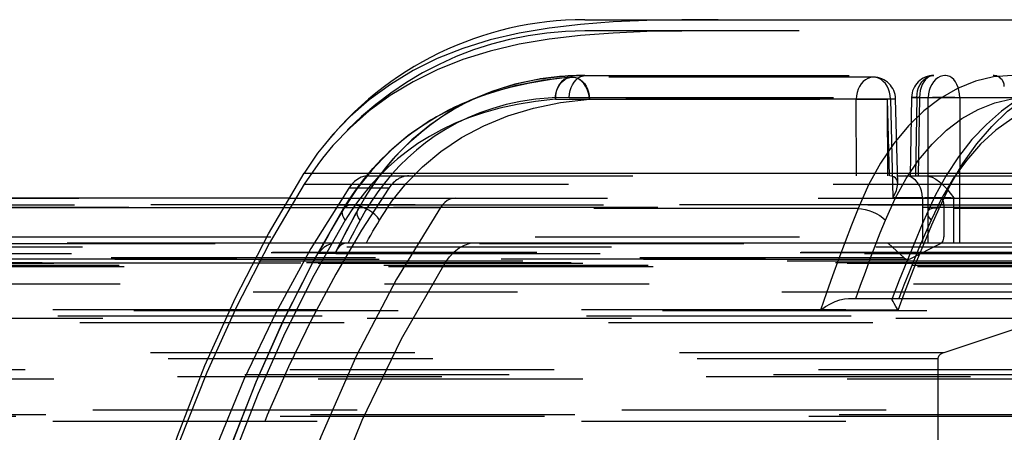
# Model space of a CAD drawing. Header units: inches. Extents: x 0 to 85, y 0 to 55.
# Tile 45 of 115: x 38.724 to 40.465, y 46.244 to 46.972. Entities that reach past the tile are written whole.
import ezdxf

# ---------------------------------------------------------------- set-up
doc = ezdxf.new("R2010")
doc.units = ezdxf.units.IN
doc.header["$LTSCALE"] = 4.675
doc.header["$MEASUREMENT"] = 0
doc.linetypes.add('HIDDEN', pattern=[0.2, 0.1, -0.1])
doc.layers.get('0').update_dxf_attribs({"linetype": 'CONTINUOUS'})
for name, color, linetype in [('_25203', 7, 'CONTINUOUS'), ('_76191', 7, 'CONTINUOUS'), ('DEFAULT_2', 8, 'HIDDEN')]:
    doc.layers.add(name, color=color, linetype=linetype)

msp = doc.modelspace()

# ---------------------------------------------------------------- linework, layer by layer
at = {"color": 6, "linetype": 'Continuous'}
for p, q in [((39.7231, 46.9724), (42.907, 46.9724)), ((39.2593, 46.7476), (39.2508, 46.7366)), ((39.2508, 46.7366), (39.2271, 46.7018)), ((39.1638, 46.5944), (39.2271, 46.7018)), ((39.2271, 46.7018), (43.4035, 46.7018))]:
    msp.add_line(p, q, dxfattribs=at)
msp.add_lwpolyline([(38.8122, 45.1024), (38.8154, 45.253), (38.8246, 45.4017), (38.8399, 45.5487), (38.8612, 45.6932), (38.8881, 45.8341), (38.9207, 45.9718), (38.9591, 46.1066), (39.0029, 46.2371), (39.0516, 46.362), (39.1053, 46.4812), (39.1638, 46.5944)], dxfattribs=at)
msp.add_arc((39.7231, 46.3819), 0.5906, 90, 141.7558, dxfattribs=at)
at = {"layer": '_25203', "color": 8, "linetype": 'HIDDEN'}
for p, q in [((27.1335, 46.6457), (41.6401, 46.6457)), ((27.1411, 46.6575), (42.6308, 46.6575)), ((42.6572, 46.6409), (28.1506, 46.6409)), ((27.0138, 46.5616), (41.5399, 46.5616)), ((27.0157, 46.562), (41.5379, 46.562)), ((27.1279, 46.5597), (41.6345, 46.5597)), ((41.6401, 46.5711), (27.1335, 46.5711)), ((41.4837, 46.5463), (26.9771, 46.5463)), ((27.0763, 46.5437), (41.596, 46.5437)), ((41.5895, 46.5423), (27.0829, 46.5423)), ((27.2126, 46.5394), (42.6032, 46.5394)), ((41.7138, 46.5359), (27.2072, 46.5359)), ((28.1493, 46.5063), (42.6559, 46.5063)), ((26.9817, 46.4921), (41.5389, 46.4921)), ((26.6274, 46.4606), (41.4047, 46.4606)), ((26.7707, 46.459), (40.5822, 46.459)), ((40.5822, 46.459), (40.3579, 46.3845)), ((41.1677, 46.4375), (27.1548, 46.4375)), ((27.1833, 46.4458), (41.1348, 46.4458)), ((41.1289, 46.4488), (27.1892, 46.4488)), ((40.3579, 46.3845), (26.829, 46.3845)), ((26.8317, 46.3743), (40.3476, 46.3743)), ((40.3476, 46.3743), (40.3476, 45.685)), ((26.9668, 46.346), (41.5917, 46.346)), ((41.5389, 46.3543), (27.0323, 46.3543)), ((26.8477, 46.3425), (41.5313, 46.3425)), ((41.5895, 46.3376), (27.0829, 46.3376)), ((26.6984, 46.2835), (40.8604, 46.2835)), ((26.6274, 46.2638), (41.5819, 46.2638)), ((40.5869, 46.2717), (26.7695, 46.2717)), ((27.0829, 46.2756), (41.5895, 46.2756))]:
    msp.add_line(p, q, dxfattribs=at)
msp.add_ellipse((40.3681, 46.3743), major_axis=(0.0205, 0), ratio=0.575767, start_param=2.094395, end_param=3.141593, dxfattribs=at)
at = {"layer": '_76191', "color": 7, "linetype": 'Continuous'}
for p, q in [((39.201, 46.6575), (27.6231, 46.6575)), ((27.6127, 46.6409), (39.1912, 46.6409))]:
    msp.add_line(p, q, dxfattribs=at)
at = {"layer": '_76191', "color": 8, "linetype": 'HIDDEN'}
for p, q in [((40.3583, 46.6457), (28.4153, 46.6457)), ((39.201, 46.6575), (40.3507, 46.6575)), ((40.3583, 46.6457), (40.3583, 46.5893)), ((39.1912, 46.6409), (39.4678, 46.6409)), ((27.5876, 46.5787), (40.2563, 46.5787)), ((28.3171, 46.5772), (40.2601, 46.5772)), ((40.3531, 46.5781), (28.41, 46.5781)), ((28.4153, 46.5893), (40.3583, 46.5893)), ((40.2601, 46.5772), (40.2881, 46.552)), ((40.2983, 46.5504), (40.3531, 46.5781)), ((27.5333, 46.5433), (39.4764, 46.5433)), ((40.2881, 46.552), (28.345, 46.552)), ((40.2944, 46.5494), (28.3513, 46.5494)), ((28.3553, 46.5504), (40.2983, 46.5504))]:
    msp.add_line(p, q, dxfattribs=at)
for points in [[(39.4941, 46.6575), (39.4893, 46.657), (39.4845, 46.6556), (39.4799, 46.6532), (39.4756, 46.6499), (39.4715, 46.6458), (39.4678, 46.6409)], [(40.3583, 46.6457), (40.358, 46.6488), (40.3573, 46.6516), (40.3561, 46.654), (40.3545, 46.6559), (40.3528, 46.657), (40.3507, 46.6575)], [(39.4678, 46.6409), (39.39, 46.5143), (39.3196, 46.3795), (39.2562, 46.2359), (39.2005, 46.0851), (39.1528, 45.9279), (39.1134, 45.7653), (39.0825, 45.5984), (39.0602, 45.4283), (39.0469, 45.2561)], [(39.4764, 46.5433), (39.484, 46.5538), (39.4922, 46.5625), (39.5012, 46.5695), (39.5107, 46.5746), (39.5205, 46.5777), (39.5306, 46.5787)], [(40.2563, 46.5787), (40.257, 46.5787), (40.2576, 46.5786), (40.2583, 46.5783), (40.2589, 46.578), (40.2595, 46.5776), (40.2601, 46.5772)], [(40.3531, 46.5781), (40.3545, 46.5791), (40.3558, 46.5805), (40.3568, 46.5822), (40.3576, 46.5843), (40.3581, 46.5866), (40.3583, 46.5893)], [(39.093, 45.0827), (39.098, 45.262), (39.1128, 45.44), (39.1374, 45.6155), (39.1717, 45.787), (39.2153, 45.9533), (39.268, 46.1133), (39.3294, 46.2657), (39.3988, 46.4089), (39.4764, 46.5433)], [(40.2881, 46.552), (40.2897, 46.5508), (40.2913, 46.55), (40.2931, 46.5495), (40.2944, 46.5494)], [(40.2944, 46.5494), (40.2948, 46.5494), (40.2966, 46.5497), (40.2983, 46.5504)]]:
    msp.add_lwpolyline(points, dxfattribs=at)
at = {"layer": 'DEFAULT_2', "color": 8, "linetype": 'HIDDEN'}
for p, q in [((39.7731, 46.9686), (39.7155, 46.9643)), ((42.907, 46.9528), (39.7231, 46.9528)), ((39.6969, 46.8708), (39.6411, 46.8638)), ((39.6469, 46.8683), (39.6423, 46.8676)), ((39.6469, 46.8683), (39.663, 46.8705)), ((39.6979, 46.8709), (39.6513, 46.8655)), ((39.6979, 46.8709), (39.6605, 46.8667)), ((39.663, 46.8705), (39.6935, 46.8731)), ((39.6969, 46.8708), (39.6916, 46.8694)), ((39.6935, 46.8731), (39.7256, 46.874)), ((39.6966, 46.8705), (39.7013, 46.871)), ((39.698, 46.8709), (39.6979, 46.8709)), ((39.7048, 46.8704), (39.7001, 46.871)), ((40.2334, 46.871), (39.7013, 46.871)), ((39.7014, 46.871), (39.7061, 46.8705)), ((39.7094, 46.869), (39.7048, 46.8704)), ((39.7061, 46.8705), (39.7107, 46.869)), ((39.7208, 46.8735), (39.7257, 46.874)), ((39.7232, 46.874), (42.907, 46.874)), ((39.7256, 46.874), (39.7257, 46.874)), ((40.3602, 46.874), (40.3561, 46.8735)), ((40.3608, 46.874), (40.3602, 46.874)), ((39.5886, 46.8528), (39.5391, 46.8375)), ((39.6411, 46.8638), (39.5886, 46.8528)), ((39.5937, 46.854), (39.6262, 46.8611)), ((39.6262, 46.8611), (39.6605, 46.8667)), ((39.6342, 46.8662), (39.6445, 46.8679)), ((39.5391, 46.8375), (39.493, 46.8182)), ((39.5079, 46.825), (39.5346, 46.8358)), ((39.6955, 46.8353), (42.6621, 46.8353)), ((40.301, 46.8354), (40.2985, 46.6969)), ((40.315, 46.8353), (40.3069, 46.8354)), ((40.3102, 46.835), (40.3077, 46.6969)), ((40.3102, 46.835), (41.204, 46.835)), ((40.315, 46.8353), (40.3125, 46.6969)), ((40.3301, 46.5787), (40.3306, 46.8353)), ((40.3861, 46.8353), (40.3855, 46.5787)), ((39.493, 46.8182), (39.4503, 46.7949)), ((39.4829, 46.8132), (39.5079, 46.825)), ((39.6711, 46.832), (40.2032, 46.832)), ((40.2635, 46.8323), (39.7314, 46.8323)), ((40.2038, 46.6969), (40.2032, 46.832)), ((40.262, 46.6969), (40.2587, 46.8323)), ((40.2593, 46.6969), (40.2587, 46.8323)), ((40.2717, 46.8326), (40.2635, 46.8323)), ((40.2635, 46.8323), (40.2678, 46.6582)), ((40.2764, 46.6833), (40.2727, 46.8326)), ((39.4609, 46.8012), (39.4209, 46.7752)), ((39.4445, 46.7912), (39.4597, 46.8005)), ((39.4597, 46.8005), (39.4829, 46.8132)), ((39.4503, 46.7949), (39.4116, 46.7683)), ((39.4489, 46.7864), (39.4172, 46.7601)), ((39.4336, 46.7742), (39.4514, 46.7882)), ((39.411, 46.7678), (39.3769, 46.7388)), ((39.4073, 46.7649), (39.4081, 46.7656)), ((39.4081, 46.7656), (39.4176, 46.7728)), ((39.4116, 46.7683), (39.4081, 46.7656)), ((39.4209, 46.7752), (39.411, 46.7678)), ((39.4168, 46.7594), (39.4336, 46.7742)), ((39.2779, 46.7501), (39.2595, 46.728)), ((39.4008, 46.744), (39.4168, 46.7594)), ((39.3769, 46.7388), (39.3464, 46.7071)), ((39.2509, 46.7168), (39.2271, 46.6821)), ((39.2595, 46.728), (39.2509, 46.7168)), ((39.3757, 46.7123), (39.3605, 46.6976)), ((39.3464, 46.7071), (39.32, 46.6739)), ((39.3407, 46.6969), (41.3022, 46.6969)), ((39.2271, 46.6821), (43.4035, 46.6821)), ((39.331, 46.689), (39.3094, 46.6596)), ((39.382, 46.652), (39.4073, 46.6832)), ((39.3094, 46.6596), (39.296, 46.6384)), ((39.32, 46.6739), (39.2972, 46.6394)), ((39.3766, 46.675), (39.3057, 46.675)), ((39.3378, 46.6646), (39.3216, 46.6369)), ((40.3429, 46.6624), (40.3295, 46.634)), ((40.3631, 46.6739), (40.3694, 46.6665)), ((40.3694, 46.6665), (40.3757, 46.6582)), ((39.3101, 46.6452), (39.3049, 46.6443)), ((39.3213, 46.6512), (39.31, 46.635)), ((39.3287, 46.6421), (39.3222, 46.644)), ((39.3351, 46.6394), (39.3287, 46.6421)), ((39.3603, 46.6188), (39.382, 46.652)), ((40.3202, 46.6582), (40.2678, 46.6582)), ((40.3202, 46.6582), (40.3245, 46.6583)), ((40.3202, 46.6582), (40.3204, 46.5787)), ((40.335, 46.6584), (40.3411, 46.6584)), ((40.354, 46.657), (40.3354, 46.6188)), ((40.3706, 46.6583), (40.3757, 46.6582)), ((40.3758, 46.5787), (40.3757, 46.6582)), ((39.2416, 46.5425), (39.2966, 46.6394)), ((39.2972, 46.6394), (39.2895, 46.6265)), ((39.296, 46.6385), (39.2966, 46.6394)), ((39.296, 46.6384), (39.296, 46.6385)), ((39.2972, 46.6394), (39.2966, 46.6394)), ((39.31, 46.635), (39.2995, 46.6185)), ((39.3178, 46.63), (39.3092, 46.6139)), ((39.3165, 46.6263), (39.3236, 46.6394)), ((39.3216, 46.6369), (39.3178, 46.63)), ((39.3216, 46.6369), (39.3236, 46.6394)), ((40.2064, 46.6394), (39.3236, 46.6394)), ((39.3356, 46.6357), (39.326, 46.6188)), ((40.3295, 46.634), (40.3197, 46.6113)), ((40.8444, 46.6394), (40.3498, 46.6394)), ((39.3092, 46.6139), (39.3007, 46.5978)), ((39.3007, 46.5978), (39.2923, 46.5815)), ((39.2874, 46.5787), (39.2807, 46.5782)), ((39.282, 46.5596), (39.2887, 46.5731)), ((39.2923, 46.5815), (39.2841, 46.5654)), ((39.2874, 46.5787), (41.5454, 46.5787)), ((39.2945, 46.576), (39.2903, 46.5733)), ((39.2993, 46.5779), (39.2945, 46.576)), ((39.3047, 46.5787), (39.2993, 46.5779)), ((39.282, 46.5596), (39.2518, 46.5596)), ((39.2841, 46.5654), (39.282, 46.5596)), ((39.1901, 46.4406), (39.2416, 46.5425)), ((40.2792, 46.5126), (40.2666, 46.4801)), ((40.1892, 46.4803), (42.9187, 46.4803)), ((40.2666, 46.4801), (40.2669, 46.4803)), ((40.277, 46.4598), (40.1399, 46.4598))]:
    msp.add_line(p, q, dxfattribs=at)
for points in [[(39.7155, 46.9643), (39.6601, 46.9578), (39.6069, 46.9487), (39.5561, 46.9367), (39.5078, 46.9217), (39.4624, 46.9037), (39.4196, 46.8826), (39.3794, 46.8582), (39.3421, 46.831), (39.3084, 46.8014), (39.2779, 46.7698), (39.2593, 46.7476)], [(39.9589, 46.9724), (39.8948, 46.9724), (39.8329, 46.9711), (39.7731, 46.9686)], [(39.7732, 46.9489), (39.7155, 46.9447), (39.6601, 46.9381), (39.6069, 46.929), (39.5561, 46.917), (39.5078, 46.9021), (39.4624, 46.884), (39.4196, 46.8629), (39.3793, 46.8385), (39.3421, 46.8113), (39.3084, 46.7817), (39.2779, 46.7501)], [(39.9589, 46.9528), (39.8945, 46.9525), (39.8329, 46.9514), (39.7732, 46.9489)], [(39.6916, 46.8694), (39.6865, 46.8668), (39.682, 46.863)], [(39.6836, 46.8636), (39.6876, 46.8668), (39.692, 46.8691), (39.6966, 46.8705)], [(39.7001, 46.871), (39.6995, 46.871), (39.6989, 46.8709), (39.6984, 46.8709), (39.698, 46.8709)], [(39.7077, 46.8663), (39.7117, 46.8696), (39.7161, 46.872), (39.7208, 46.8735)], [(39.7314, 46.8323), (39.7308, 46.8384), (39.7294, 46.8443), (39.7274, 46.8498), (39.7247, 46.855), (39.7215, 46.8596), (39.7178, 46.8635), (39.7138, 46.8667), (39.7094, 46.869)], [(39.7107, 46.869), (39.715, 46.8667), (39.7189, 46.8635), (39.7225, 46.8596), (39.7255, 46.855), (39.728, 46.8499), (39.7298, 46.8443), (39.731, 46.8384), (39.7314, 46.8323)], [(40.2335, 46.871), (40.2285, 46.8705), (40.2237, 46.8689), (40.2193, 46.8665), (40.2153, 46.8632), (40.2118, 46.8592), (40.2089, 46.8547), (40.2065, 46.8496), (40.2047, 46.844), (40.2036, 46.8381), (40.2032, 46.832)], [(40.4788, 46.874), (40.4461, 46.8715), (40.4139, 46.8638), (40.3822, 46.8512), (40.3517, 46.8336), (40.3227, 46.8115), (40.2953, 46.785), (40.2696, 46.7542), (40.246, 46.7193), (40.2249, 46.681), (40.2064, 46.6394)], [(40.2635, 46.8323), (40.2631, 46.8384), (40.2619, 46.8443), (40.2601, 46.8499), (40.2576, 46.855), (40.2546, 46.8596), (40.251, 46.8635), (40.2471, 46.8667), (40.2428, 46.869), (40.2382, 46.8705), (40.2335, 46.871)], [(40.3102, 46.835), (40.3106, 46.8411), (40.3117, 46.8471), (40.3135, 46.8527), (40.316, 46.858), (40.3191, 46.8626), (40.3227, 46.8666), (40.3267, 46.8698), (40.3311, 46.8721), (40.3356, 46.8735), (40.3403, 46.874)], [(40.3403, 46.874), (40.3364, 46.8735), (40.3326, 46.8721), (40.329, 46.8698), (40.3256, 46.8667), (40.3226, 46.8627), (40.32, 46.8581), (40.3179, 46.8529), (40.3164, 46.8473), (40.3154, 46.8414), (40.315, 46.8353)], [(40.3561, 46.8735), (40.3516, 46.8721), (40.3472, 46.8698), (40.3432, 46.8667), (40.3396, 46.8627), (40.3366, 46.8581), (40.3341, 46.8529), (40.3322, 46.8473), (40.3311, 46.8414), (40.3306, 46.8353)], [(40.3861, 46.8353), (40.3857, 46.8414), (40.3847, 46.8473), (40.3832, 46.8529), (40.3811, 46.8581), (40.3785, 46.8627), (40.3755, 46.8667), (40.3721, 46.8698), (40.3685, 46.8721), (40.3647, 46.8735), (40.3608, 46.874)], [(39.6423, 46.8676), (39.5994, 46.8587), (39.5586, 46.846), (39.5199, 46.8297), (39.4832, 46.8098), (39.4489, 46.7864)], [(39.4514, 46.7882), (39.4703, 46.8014), (39.4902, 46.8138), (39.5112, 46.8253), (39.5333, 46.8358), (39.5565, 46.8452), (39.581, 46.8535), (39.6068, 46.8605), (39.6342, 46.8662)], [(39.5346, 46.8358), (39.5632, 46.8455), (39.5937, 46.854)], [(39.6513, 46.8655), (39.5998, 46.8556), (39.5506, 46.8416)], [(39.6711, 46.832), (39.6715, 46.8381), (39.6726, 46.8441), (39.6745, 46.8497), (39.677, 46.855), (39.68, 46.8596), (39.6836, 46.8636)], [(39.682, 46.863), (39.6781, 46.8582), (39.6749, 46.8524), (39.6727, 46.846), (39.6714, 46.8391), (39.6711, 46.832)], [(39.6955, 46.8353), (39.6959, 46.8414), (39.6971, 46.8473), (39.6989, 46.8527), (39.7012, 46.8577)], [(39.7012, 46.8577), (39.7042, 46.8623), (39.7077, 46.8663)], [(40.3498, 46.6394), (40.3693, 46.6805), (40.3915, 46.7186), (40.4161, 46.7533), (40.4427, 46.7842), (40.4709, 46.8108), (40.5008, 46.833), (40.5321, 46.8508), (40.5645, 46.8636)], [(39.6955, 46.8353), (39.6652, 46.8344), (39.6366, 46.8319), (39.6096, 46.8279), (39.5842, 46.8225), (39.5603, 46.8159), (39.5377, 46.8082), (39.5164, 46.7994), (39.4962, 46.7896), (39.477, 46.7789), (39.4588, 46.7674), (39.4416, 46.7551), (39.4254, 46.7421), (39.4101, 46.7285), (39.3956, 46.7143)], [(39.5506, 46.8416), (39.5043, 46.8235), (39.4609, 46.8012)], [(40.3069, 46.8354), (40.3041, 46.8354), (40.3021, 46.8354), (40.3011, 46.8354), (40.301, 46.8354)], [(40.301, 46.8354), (40.3011, 46.8353), (40.302, 46.8353), (40.3038, 46.8352), (40.3066, 46.8351), (40.3102, 46.835)], [(40.3306, 46.8353), (40.3342, 46.8354), (40.3382, 46.8355), (40.3426, 46.8355), (40.3473, 46.8356), (40.3523, 46.8356), (40.3573, 46.8356)], [(40.5168, 46.847), (40.4879, 46.8308), (40.4601, 46.8111), (40.4333, 46.7877), (40.4078, 46.7607), (40.384, 46.7305), (40.3624, 46.6976), (40.3429, 46.6624)], [(40.6008, 46.8353), (40.5692, 46.8329), (40.5381, 46.8258), (40.5076, 46.814), (40.478, 46.7977), (40.4498, 46.7772), (40.423, 46.7527), (40.3979, 46.7241), (40.3748, 46.692), (40.354, 46.657)], [(40.3573, 46.8356), (40.3625, 46.8356), (40.3676, 46.8356), (40.3726, 46.8355), (40.3774, 46.8355), (40.3819, 46.8354), (40.3861, 46.8353)], [(39.4073, 46.6832), (39.4362, 46.7128), (39.4687, 46.74), (39.5049, 46.7643), (39.5445, 46.7854), (39.587, 46.8027), (39.6324, 46.8163), (39.6805, 46.8262), (39.7314, 46.8323)], [(39.6711, 46.832), (39.6362, 46.8281), (39.6035, 46.8229), (39.5728, 46.8162), (39.5442, 46.8082), (39.5176, 46.7991), (39.4928, 46.789), (39.4698, 46.778), (39.4483, 46.7662), (39.4282, 46.7537)], [(40.2032, 46.832), (40.2075, 46.8321), (40.2125, 46.8322), (40.218, 46.8323), (40.2238, 46.8323), (40.2299, 46.8324), (40.2361, 46.8324), (40.2422, 46.8324), (40.2481, 46.8324), (40.2536, 46.8324), (40.2587, 46.8323)], [(40.2547, 46.6188), (40.2719, 46.6571), (40.2914, 46.6923), (40.3133, 46.7244), (40.3373, 46.753), (40.3629, 46.7775), (40.39, 46.798), (40.4186, 46.8142), (40.4481, 46.8259), (40.4782, 46.8329)], [(40.2587, 46.8323), (40.2696, 46.8326), (40.2715, 46.8326), (40.2726, 46.8326), (40.2727, 46.8326)], [(40.2727, 46.8326), (40.2726, 46.8326), (40.2717, 46.8326)], [(39.4176, 46.7728), (39.4379, 46.787), (39.4445, 46.7912)], [(39.2966, 46.6394), (39.3082, 46.6575), (39.3206, 46.6753), (39.334, 46.6927), (39.3484, 46.7097), (39.3639, 46.7262), (39.3806, 46.7423), (39.3985, 46.7578), (39.4073, 46.7649)], [(39.4073, 46.7649), (39.3826, 46.7441), (39.3554, 46.7173), (39.331, 46.689)], [(39.4172, 46.7601), (39.3881, 46.7309), (39.3615, 46.6989), (39.3378, 46.6646)], [(39.4282, 46.7537), (39.4095, 46.7405), (39.392, 46.7267), (39.3757, 46.7123)], [(39.3582, 46.6938), (39.3716, 46.7111), (39.3858, 46.7279), (39.4008, 46.744)], [(39.3956, 46.7143), (39.382, 46.6995), (39.3692, 46.6841)], [(39.3407, 46.6969), (39.3342, 46.6962), (39.3279, 46.6943), (39.3218, 46.6912), (39.316, 46.6869), (39.3106, 46.6815), (39.3057, 46.675)], [(39.3605, 46.6976), (39.3465, 46.6825), (39.3334, 46.667), (39.3213, 46.6512)], [(40.2764, 46.6833), (40.2761, 46.6865), (40.2748, 46.6902), (40.2726, 46.6932), (40.2697, 46.6953), (40.2663, 46.6965), (40.2625, 46.6969)], [(40.3202, 46.6582), (40.3197, 46.6643), (40.3186, 46.6701), (40.3168, 46.6756), (40.3145, 46.6806), (40.3115, 46.6852), (40.308, 46.6891), (40.304, 46.6924), (40.2996, 46.6948), (40.2949, 46.6963), (40.29, 46.6969)], [(40.3242, 46.6969), (40.3306, 46.6962), (40.3372, 46.6942), (40.3438, 46.6909), (40.3504, 46.6864)], [(39.2271, 46.6821), (39.1652, 46.5774), (39.1078, 46.4667), (39.0547, 46.3495), (39.0062, 46.2266), (38.9628, 46.0989), (38.9244, 45.966), (38.8909, 45.8272), (38.863, 45.684), (38.841, 45.5375), (38.8251, 45.3881), (38.8154, 45.2364), (38.8126, 45.1024)], [(39.3236, 46.6394), (39.3343, 46.6579), (39.3458, 46.6761), (39.3582, 46.6938)], [(39.3692, 46.6841), (39.3572, 46.6684), (39.3461, 46.6522), (39.3356, 46.6357)], [(40.2678, 46.6582), (40.2714, 46.6646), (40.2741, 46.6709), (40.2757, 46.6768), (40.2764, 46.682), (40.2764, 46.6833)], [(40.3504, 46.6864), (40.3568, 46.6806), (40.3631, 46.6739)], [(39.3057, 46.675), (39.239, 46.5686), (39.1773, 46.4561), (39.1205, 46.3371), (39.0689, 46.2124), (39.0229, 46.0826), (38.9825, 45.9483), (38.9481, 45.8101), (38.9197, 45.6686), (38.8975, 45.5245), (38.8815, 45.3783), (38.8719, 45.2312)], [(39.3049, 46.6443), (39.3004, 46.6423), (39.2972, 46.6394)], [(39.3222, 46.644), (39.3159, 46.6451), (39.3101, 46.6452)], [(40.3245, 46.6583), (40.3295, 46.6583), (40.335, 46.6584)], [(40.3411, 46.6584), (40.3469, 46.6585), (40.3531, 46.6584), (40.3592, 46.6584), (40.3651, 46.6583), (40.3706, 46.6583)], [(39.296, 46.6385), (39.2443, 46.5478), (39.1912, 46.4434), (39.142, 46.3337), (39.0968, 46.2191), (39.0558, 46.1), (39.0194, 45.977), (38.9877, 45.8512), (38.9608, 45.7229), (38.9388, 45.5923), (38.9218, 45.4595), (38.9097, 45.3249), (38.9031, 45.2008)], [(39.2895, 46.6265), (39.2819, 46.6135), (39.2743, 46.6002), (39.2668, 46.5869), (39.2593, 46.5733), (39.2518, 46.5596)], [(39.2887, 46.5731), (39.2956, 46.5865), (39.3025, 46.5998), (39.3094, 46.6131), (39.3165, 46.6263)], [(39.2995, 46.6185), (39.2971, 46.6224), (39.2954, 46.6264), (39.2945, 46.6301), (39.2944, 46.6336), (39.2951, 46.6367), (39.296, 46.6384)], [(39.326, 46.6188), (39.3233, 46.6228), (39.3215, 46.6268), (39.3205, 46.6305), (39.3206, 46.6339), (39.3216, 46.6369)], [(39.3603, 46.6188), (39.3565, 46.6236), (39.3518, 46.6283), (39.3467, 46.6324), (39.3412, 46.6361), (39.3351, 46.6394)], [(40.2064, 46.6394), (40.1947, 46.61), (40.1833, 46.5804), (40.1721, 46.5506), (40.1611, 46.5205), (40.1504, 46.4903), (40.1399, 46.4598)], [(40.2064, 46.6394), (40.2124, 46.6388), (40.219, 46.6375), (40.2256, 46.6356), (40.2321, 46.6331), (40.2386, 46.6301), (40.2447, 46.6266), (40.2501, 46.6227), (40.2547, 46.6188)], [(40.277, 46.4598), (40.2885, 46.4903), (40.3003, 46.5206), (40.3123, 46.5506), (40.3246, 46.5804), (40.3371, 46.6101), (40.3498, 46.6394)], [(40.3295, 46.6339), (40.3292, 46.6328), (40.329, 46.6298), (40.33, 46.6264), (40.3322, 46.6227), (40.3354, 46.6188)], [(40.3498, 46.6394), (40.3444, 46.6398), (40.3396, 46.6396), (40.3357, 46.6387), (40.3326, 46.6373), (40.3304, 46.6353), (40.3295, 46.634)], [(39.2995, 46.6185), (39.2443, 46.5211), (39.1929, 46.4192), (39.1455, 46.3127), (39.102, 46.2018), (39.0625, 46.0861), (39.0271, 45.9669), (38.9964, 45.8452), (38.9703, 45.7209), (38.9487, 45.5942), (38.9318, 45.4651), (38.9197, 45.334), (38.9123, 45.2008)], [(39.326, 46.6188), (39.3224, 46.6122), (39.3188, 46.6055), (39.3153, 46.5988), (39.3117, 46.5921), (39.3082, 46.5854), (39.3047, 46.5787)], [(39.337, 46.5787), (39.3409, 46.5855), (39.3447, 46.5922), (39.3486, 46.5989), (39.3525, 46.6055), (39.3564, 46.6122), (39.3603, 46.6188)], [(40.2025, 46.4803), (40.2108, 46.5037), (40.2193, 46.527), (40.2279, 46.5502), (40.2367, 46.5732), (40.2456, 46.5961), (40.2547, 46.6188)], [(40.3354, 46.6188), (40.3256, 46.5961), (40.3158, 46.5732), (40.3063, 46.5502), (40.2968, 46.527), (40.2875, 46.5037), (40.2784, 46.4803)], [(40.3197, 46.6113), (40.3059, 46.5787), (40.2924, 46.5458), (40.2792, 46.5126)], [(39.2807, 46.5782), (39.2741, 46.5766), (39.2677, 46.5739), (39.2617, 46.5701), (39.2564, 46.5653), (39.2518, 46.5596)], [(39.2903, 46.5733), (39.2868, 46.5696), (39.2841, 46.5654)], [(39.3058, 46.5787), (39.3056, 46.5787), (39.3054, 46.5787), (39.3051, 46.5787), (39.3049, 46.5787), (39.3047, 46.5787)], [(40.1399, 46.4598), (40.1487, 46.4659), (40.1575, 46.4711), (40.1661, 46.4751), (40.1744, 46.478), (40.1821, 46.4797), (40.1892, 46.4803)], [(40.277, 46.4598), (40.2731, 46.466), (40.2702, 46.4712), (40.2682, 46.4752), (40.2669, 46.4781), (40.2665, 46.4798), (40.2666, 46.4801)], [(38.9042, 45.2008), (38.9117, 45.3381), (38.9243, 45.4731), (38.9418, 45.6054), (38.964, 45.7349), (38.9909, 45.8615), (39.0223, 45.985), (39.0581, 46.1052), (39.0982, 46.2215), (39.1422, 46.3334), (39.1901, 46.4406)]]:
    msp.add_lwpolyline(points, dxfattribs=at)
for centre, radius, start, end in [((39.7231, 46.3622), 0.5906, 90, 141.7258), ((39.7231, 46.3622), 0.5118, 90, 98.845), ((39.7013, 46.8316), 0.0394, 90, 94.748), ((40.2334, 46.8316), 0.0394, 1.4087, 90.0061), ((40.3403, 46.8346), 0.0394, 90, 178.9742), ((40.3608, 46.8346), 0.0394, 90, 91.5284), ((40.4453, 46.8543), 0.0197, 1, 90)]:
    msp.add_arc(centre, radius, start, end, dxfattribs=at)
for centre, major_axis, start_param, end_param in [((39.4113, 46.6181), (0.0009, 0.0787), 0.007322, 0.771108), ((40.3462, 45.0827), (0.0251, 2.2047), 7.054293, 7.807706)]:
    msp.add_ellipse(centre, major_axis=major_axis, ratio=0.642739, start_param=start_param, end_param=end_param, dxfattribs=at)

doc.saveas('drawing.dxf')
